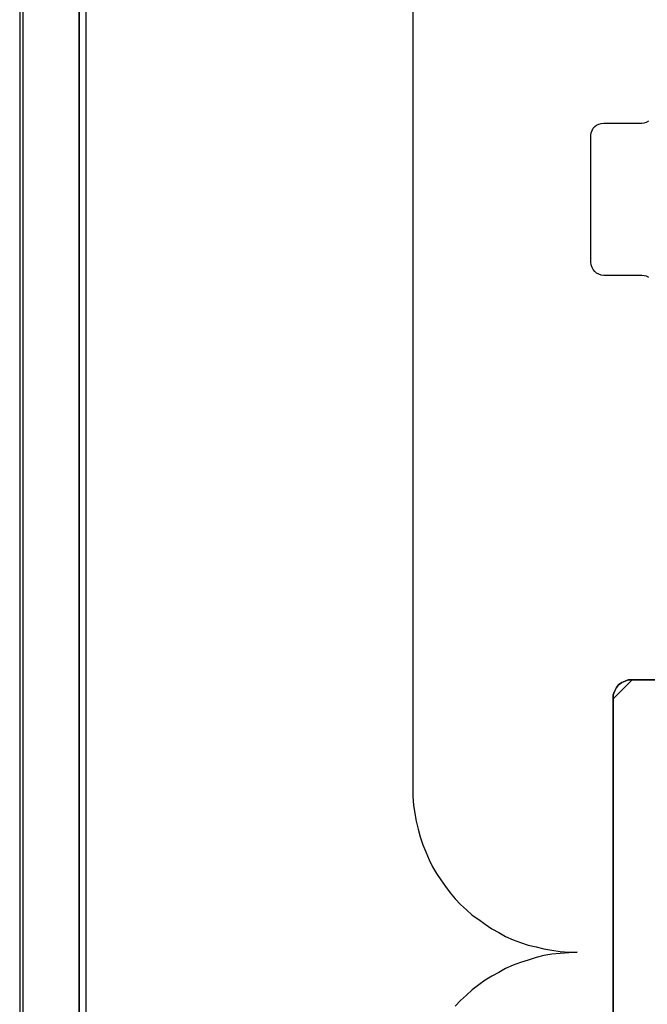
# Model space of a CAD drawing. Extents: x -543332 to -314699, y -9028 to 155584.
# Tile 60 of 256: x -450229 to -449735, y 24799 to 25575. Entities that reach past the tile are written whole.
import ezdxf

# ---------------------------------------------------------------- set-up
doc = ezdxf.new("R2010")
doc.units = 0
doc.header["$MEASUREMENT"] = 0
doc.layers.get('0').update_dxf_attribs({"color": 8})
for name, color, linetype in [('30', 7, 'Continuous'), ('5', 7, 'Continuous'), ('50', 7, 'Continuous')]:
    doc.layers.add(name, color=color, linetype=linetype)

# ---------------------------------------------------------------- blocks, each defined once
blk = doc.blocks.new('*U1079')
at = {"layer": '5', "color": 7}
for points in [[(9.279659, -3.4935), (8.454801, -4.058625), (7.629942, -4.7265), (6.856637, -5.394375), (6.134886, -6.113625), (5.413135, -6.832875), (4.742937, -7.6035), (4.072739, -8.4255), (3.505649, -9.2475), (2.938559, -10.120875), (2.474576, -10.99425), (2.010593, -11.919), (1.598164, -12.84375), (1.237288, -13.7685), (0.927966, -14.744625), (0.618644, -15.72075), (0.412429, -16.74825), (0.206215, -17.724375), (0.103107, -18.751875), (0.051554, -19.779375), (0, -20.806875), (0, -801.193125)], [(4.692335, -801.191648), (4.692335, -20.805704)], [(4.692335, -20.805704), (4.692335, -801.191648)], [(46.758983, -415.622431), (46.758983, -390.859656), (46.758983, -390.551405), (46.862099, -390.29453), (47.016772, -389.98628), (47.171446, -389.78078), (47.429234, -389.575279), (47.687023, -389.472529), (47.944812, -389.369779), (48.254158, -389.369779), (51.19295, -389.369779), (51.089835, -389.267029), (50.986719, -389.061529), (50.883604, -388.804654), (50.780488, -388.445028), (50.625815, -387.468902), (50.625815, -386.338651), (50.625815, -323.250088), (50.625815, -298.744188), (50.625815, -173.234937)], [(51.19295, -389.3687), (48.254158, -389.3687), (47.944812, -389.3687), (47.687023, -389.471457), (47.429234, -389.574215), (47.171446, -389.77973), (47.016772, -389.985245), (46.862099, -390.293517), (46.758983, -390.550411), (46.758983, -390.858683), (46.758983, -415.623239)]]:
    blk.add_lwpolyline(points, dxfattribs=at)
at = {"layer": '5', "color": 59}
blk.add_lwpolyline([(4.692335, -12.740183), (4.692335, -801.190946), (4.692335, -12.740183)], close=True, dxfattribs=at)
at = {"layer": '5', "color": 7}
for points in [[(48.256819, -389.3687), (47.946922, -389.3687), (47.688675, -389.471703), (47.430427, -389.574707), (47.17218, -389.780713), (47.017231, -389.98672), (46.862283, -390.29573), (46.758983, -390.553239), (46.758983, -390.862249), (48.256819, -389.3687)], [(48.254168, -389.3687), (51.194168, -389.3687), (48.254168, -389.3687)], [(46.758983, -390.8596), (46.758983, -415.62497), (46.758983, -390.8596)]]:
    blk.add_lwpolyline(points, close=True, dxfattribs=at)
at = {"layer": '50', "color": 7}
for points in [[(9.732781, -3.618792), (8.962767, -4.132125), (8.192753, -4.645458), (7.422739, -5.261458), (6.704059, -5.877458), (6.036714, -6.544791), (5.369368, -7.212124), (4.753357, -7.930791), (4.137346, -8.70079), (3.624004, -9.47079), (3.110661, -10.24079), (2.597318, -11.113456), (2.186644, -11.934789), (1.77597, -12.807456), (1.41663, -13.731456), (1.108625, -14.655455), (0.851953, -15.579455), (0.646616, -16.554788), (0.441279, -17.530121), (0.338611, -18.556787), (0.235942, -19.53212), (0.235942, -20.558787), (0.235942, -801.133213)], [(5.203985, -20.552831), (5.203985, -801.136518)], [(30.977363, -84.554755), (30.977363, -397.907699), (30.977363, -398.575172), (31.028712, -399.242645), (31.131411, -399.910118), (31.234111, -400.526247), (31.388159, -401.142376), (31.542208, -401.758505), (31.747606, -402.374634), (32.004354, -402.939419), (32.261102, -403.555548), (32.51785, -404.120333), (32.825948, -404.633774), (33.185395, -405.147215), (33.544842, -405.660656), (33.904289, -406.174096), (34.315086, -406.636193), (34.725883, -407.09829), (35.188029, -407.509043), (35.650175, -407.919795), (36.163671, -408.279204), (36.677167, -408.638612), (37.190663, -408.998021), (37.755508, -409.306086), (38.269004, -409.61415), (38.885199, -409.870871), (39.450045, -410.076247), (40.06624, -410.281623), (40.682435, -410.435655), (41.29863, -410.589688), (41.914825, -410.692376), (42.582369, -410.795064), (43.249914, -410.846408), (43.917459, -410.846408), (43.249914, -410.897752), (42.582369, -410.949096), (41.914825, -411.00044), (41.29863, -411.103129), (40.682435, -411.257161), (40.06624, -411.462537), (39.450045, -411.667913), (38.885199, -411.87329), (38.269004, -412.13001), (37.755508, -412.438075), (37.190663, -412.746139), (36.677167, -413.054204), (36.163671, -413.413612), (35.650175, -413.824365), (35.188029, -414.235118), (34.725883, -414.64587), (34.315086, -415.107967)]]:
    blk.add_lwpolyline(points, dxfattribs=at)
blk = doc.blocks.new('*D1091')
at = {"layer": '30', "color": 7}
blk.add_lwpolyline([(49.566077, -357.651766), (49.387068, -357.561716), (49.208059, -357.516691), (49.006674, -357.494179), (46.008272, -357.494179), (45.806887, -357.471666), (45.627878, -357.404128), (45.448869, -357.314078), (45.314612, -357.179003), (45.180355, -357.021415), (45.090851, -356.863828), (45.023722, -356.661215), (45.001346, -356.458602), (45.001346, -346.440524), (45.023722, -346.260423), (45.090851, -346.080323), (45.180355, -345.900223), (45.314612, -345.765148), (45.448869, -345.652585), (45.627878, -345.562535), (45.806887, -345.51751), (46.008272, -345.494997), (49.006674, -345.494997), (49.208059, -345.472485), (49.387068, -345.404947), (49.566077, -345.314897)], dxfattribs=at)
blk.add_lwpolyline([(49.566077, -357.651766), (49.387068, -357.561716), (49.208059, -357.516691), (49.006674, -357.494179), (46.008272, -357.494179), (45.806887, -357.471666), (45.627878, -357.404128), (45.448869, -357.314078), (45.314612, -357.179003), (45.180355, -357.021415), (45.090851, -356.863828), (45.023722, -356.661215), (45.001346, -356.458602), (45.001346, -346.440524), (45.023722, -346.260423), (45.090851, -346.080323), (45.180355, -345.900223), (45.314612, -345.765148), (45.448869, -345.652585), (45.627878, -345.562535), (45.806887, -345.51751), (46.008272, -345.494997), (49.006674, -345.494997), (49.208059, -345.472485), (49.387068, -345.404947), (49.566077, -345.314897)], dxfattribs=at)

msp = doc.modelspace()

# ---------------------------------------------------------------- block references
at = {"xscale": 10, "yscale": 10, "zscale": 10}
for name in ['*U1079', '*D1091']:
    msp.add_blockref(name, (-450229.1, 28948.04), dxfattribs=at)

doc.saveas('drawing.dxf')
